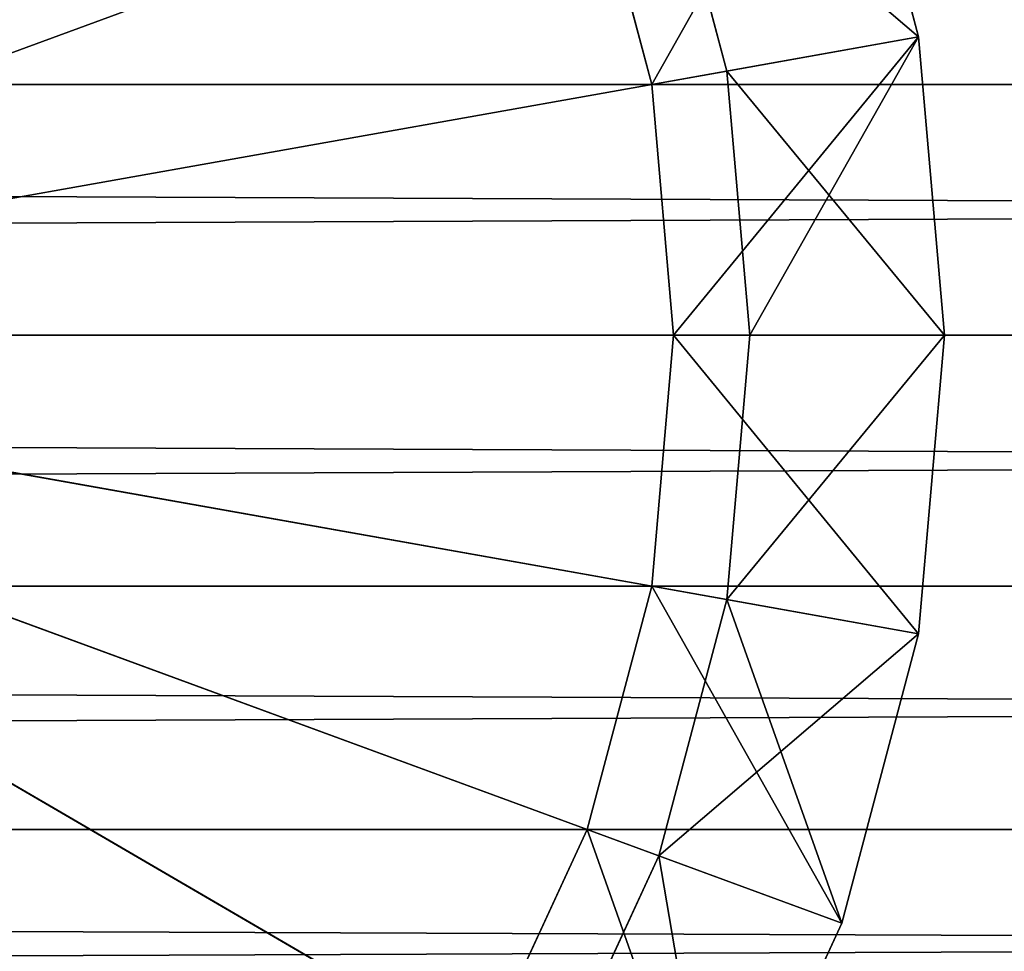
# Model space of a CAD drawing. Extents: x -0.5 to 26.9, y -0.4 to 1.1.
# Tile 36 of 111: x -0.0354 to -0.0244, y -0.3858 to -0.3754. Entities that reach past the tile are written whole.
import ezdxf

# ---------------------------------------------------------------- set-up
doc = ezdxf.new("R2010")
doc.units = 0
doc.layers.get('0').update_dxf_attribs({"color": 13, "linetype": 'CONTINUOUS'})

# ---------------------------------------------------------------- blocks, each defined once
blk = doc.blocks.new('GROUP5_1')
for p, q in [((0.335333, -0.37612, 0.656255), (-0.335333, -0.37612, 0.656255)), ((-0.335333, -0.37612, 0.656255), (0.335333, -0.378911, 0.656497)), ((-0.335333, -0.378911, 0.624665), (0.335333, -0.37612, 0.624907)), ((-0.335333, -0.37612, 0.624907), (0.335333, -0.37612, 0.624907)), ((0.335333, -0.378911, 0.656497), (-0.335333, -0.378911, 0.656497)), ((-0.335333, -0.378911, 0.656497), (0.335333, -0.381702, 0.656255)), ((-0.335333, -0.381702, 0.624907), (0.335333, -0.378911, 0.624665)), ((-0.335333, -0.378911, 0.624665), (0.335333, -0.378911, 0.624665)), ((0.335333, -0.381702, 0.656255), (-0.335333, -0.381702, 0.656255)), ((-0.335333, -0.381702, 0.656255), (0.335333, -0.384408, 0.655537)), ((-0.335333, -0.384408, 0.625625), (0.335333, -0.381702, 0.624907)), ((-0.335333, -0.381702, 0.624907), (0.335333, -0.381702, 0.624907)), ((0.335333, -0.384408, 0.655537), (-0.335333, -0.384408, 0.655537)), ((-0.335333, -0.384408, 0.655537), (0.335333, -0.386948, 0.654365)), ((-0.335333, -0.384408, 0.625625), (0.335333, -0.384408, 0.625625))]:
    blk.add_line(p, q)
at = {"color": 7}
mesh = blk.add_polyface(dxfattribs=at)
corners = [(0.335333, -0.373414, 0.655537), (-0.335333, -0.373414, 0.655537), (0.335333, -0.37612, 0.656255)]
mesh.append_faces([[corners[k] for k in face] for face in [(0, 1, 2)]], dxfattribs={"color": 7})
mesh = blk.add_polyface(dxfattribs=at)
corners = [(0.335333, -0.37612, 0.656255), (-0.335333, -0.373414, 0.655537), (-0.335333, -0.37612, 0.656255)]
mesh.append_faces([[corners[k] for k in face] for face in [(0, 1, 2)]], dxfattribs={"color": 7})
mesh = blk.add_polyface(dxfattribs=at)
corners = [(0.335333, -0.37612, 0.624907), (-0.335333, -0.37612, 0.624907), (0.335333, -0.373414, 0.625625)]
mesh.append_faces([[corners[k] for k in face] for face in [(0, 1, 2)]], dxfattribs={"color": 7})
mesh = blk.add_polyface(dxfattribs=at)
corners = [(0.335333, -0.373414, 0.625625), (-0.335333, -0.37612, 0.624907), (-0.335333, -0.373414, 0.625625)]
mesh.append_faces([[corners[k] for k in face] for face in [(0, 1, 2)]], dxfattribs={"color": 7})
mesh = blk.add_polyface(dxfattribs=at)
corners = [(0.335333, -0.37612, 0.656255), (-0.335333, -0.37612, 0.656255), (0.335333, -0.378911, 0.656497)]
mesh.append_faces([[corners[k] for k in face] for face in [(0, 1, 2)]], dxfattribs={"color": 7})
mesh = blk.add_polyface(dxfattribs=at)
corners = [(0.335333, -0.378911, 0.656497), (-0.335333, -0.37612, 0.656255), (-0.335333, -0.378911, 0.656497)]
mesh.append_faces([[corners[k] for k in face] for face in [(0, 1, 2)]], dxfattribs={"color": 7})
mesh = blk.add_polyface(dxfattribs=at)
corners = [(0.335333, -0.378911, 0.624665), (-0.335333, -0.378911, 0.624665), (0.335333, -0.37612, 0.624907)]
mesh.append_faces([[corners[k] for k in face] for face in [(0, 1, 2)]], dxfattribs={"color": 7})
mesh = blk.add_polyface(dxfattribs=at)
corners = [(0.335333, -0.37612, 0.624907), (-0.335333, -0.378911, 0.624665), (-0.335333, -0.37612, 0.624907)]
mesh.append_faces([[corners[k] for k in face] for face in [(0, 1, 2)]], dxfattribs={"color": 7})
mesh = blk.add_polyface(dxfattribs=at)
corners = [(0.335333, -0.378911, 0.656497), (-0.335333, -0.378911, 0.656497), (0.335333, -0.381702, 0.656255)]
mesh.append_faces([[corners[k] for k in face] for face in [(0, 1, 2)]], dxfattribs={"color": 7})
mesh = blk.add_polyface(dxfattribs=at)
corners = [(0.335333, -0.381702, 0.656255), (-0.335333, -0.378911, 0.656497), (-0.335333, -0.381702, 0.656255)]
mesh.append_faces([[corners[k] for k in face] for face in [(0, 1, 2)]], dxfattribs={"color": 7})
mesh = blk.add_polyface(dxfattribs=at)
corners = [(0.335333, -0.381702, 0.624907), (-0.335333, -0.381702, 0.624907), (0.335333, -0.378911, 0.624665)]
mesh.append_faces([[corners[k] for k in face] for face in [(0, 1, 2)]], dxfattribs={"color": 7})
mesh = blk.add_polyface(dxfattribs=at)
corners = [(0.335333, -0.378911, 0.624665), (-0.335333, -0.381702, 0.624907), (-0.335333, -0.378911, 0.624665)]
mesh.append_faces([[corners[k] for k in face] for face in [(0, 1, 2)]], dxfattribs={"color": 7})
mesh = blk.add_polyface(dxfattribs=at)
corners = [(0.335333, -0.381702, 0.656255), (-0.335333, -0.381702, 0.656255), (0.335333, -0.384408, 0.655537)]
mesh.append_faces([[corners[k] for k in face] for face in [(0, 1, 2)]], dxfattribs={"color": 7})
mesh = blk.add_polyface(dxfattribs=at)
corners = [(0.335333, -0.384408, 0.655537), (-0.335333, -0.381702, 0.656255), (-0.335333, -0.384408, 0.655537)]
mesh.append_faces([[corners[k] for k in face] for face in [(0, 1, 2)]], dxfattribs={"color": 7})
mesh = blk.add_polyface(dxfattribs=at)
corners = [(0.335333, -0.384408, 0.625625), (-0.335333, -0.384408, 0.625625), (0.335333, -0.381702, 0.624907)]
mesh.append_faces([[corners[k] for k in face] for face in [(0, 1, 2)]], dxfattribs={"color": 7})
mesh = blk.add_polyface(dxfattribs=at)
corners = [(0.335333, -0.381702, 0.624907), (-0.335333, -0.384408, 0.625625), (-0.335333, -0.381702, 0.624907)]
mesh.append_faces([[corners[k] for k in face] for face in [(0, 1, 2)]], dxfattribs={"color": 7})
mesh = blk.add_polyface(dxfattribs=at)
corners = [(0.335333, -0.384408, 0.655537), (-0.335333, -0.384408, 0.655537), (0.335333, -0.386948, 0.654365)]
mesh.append_faces([[corners[k] for k in face] for face in [(0, 1, 2)]], dxfattribs={"color": 7})
mesh = blk.add_polyface(dxfattribs=at)
corners = [(0.335333, -0.386948, 0.654365), (-0.335333, -0.384408, 0.655537), (-0.335333, -0.386948, 0.654365)]
mesh.append_faces([[corners[k] for k in face] for face in [(0, 1, 2)]], dxfattribs={"color": 7})
mesh = blk.add_polyface(dxfattribs=at)
corners = [(0.335333, -0.386948, 0.626797), (-0.335333, -0.386948, 0.626797), (0.335333, -0.384408, 0.625625)]
mesh.append_faces([[corners[k] for k in face] for face in [(0, 1, 2)]], dxfattribs={"color": 7})
mesh = blk.add_polyface(dxfattribs=at)
corners = [(0.335333, -0.384408, 0.625625), (-0.335333, -0.386948, 0.626797), (-0.335333, -0.384408, 0.625625)]
mesh.append_faces([[corners[k] for k in face] for face in [(0, 1, 2)]], dxfattribs={"color": 7})
blk = doc.blocks.new('GROUP7_1')
for p, q in [((-0.026211, -0.372372, 1.598195), (-0.025357, -0.375591, 1.598195)), ((-0.026211, -0.372372, 0.923043), (-0.025357, -0.375591, 0.923043)), ((-0.025357, -0.375591, 0.867432), (-0.026211, -0.372372, 0.867432)), ((-0.026211, -0.372372, 1.653806), (-0.025357, -0.375591, 1.653806)), ((-0.044, -0.378911, 0.86519), (-0.028247, -0.373121, 0.86519)), ((-0.044, -0.378911, 1.656048), (-0.028247, -0.373121, 1.656048)), ((-0.028247, -0.373121, 0.86519), (-0.027491, -0.375971, 0.86519)), ((-0.027491, -0.375971, 1.656048), (-0.028247, -0.373121, 1.656048)), ((-0.028326, -0.37612, 1.595952), (-0.029044, -0.373414, 1.595952)), ((-0.029044, -0.373414, 0.925286), (-0.028326, -0.37612, 0.925286)), ((-0.028326, -0.37612, 0.925286), (-0.029044, -0.373414, 1.595952)), ((-0.025357, -0.375591, 1.598195), (-0.028326, -0.37612, 1.595952)), ((-0.025357, -0.375591, 0.923043), (-0.028326, -0.37612, 0.925286)), ((-0.027491, -0.375971, 0.86519), (-0.025357, -0.375591, 0.867432)), ((-0.027491, -0.375971, 1.656048), (-0.025357, -0.375591, 1.653806)), ((-0.025357, -0.375591, 1.598195), (-0.02507, -0.378911, 1.598195)), ((-0.025357, -0.375591, 0.867432), (-0.025357, -0.375591, 0.923043)), ((-0.025357, -0.375591, 0.923043), (-0.02507, -0.378911, 0.923043)), ((-0.02507, -0.378911, 0.867432), (-0.025357, -0.375591, 0.867432)), ((-0.025357, -0.375591, 1.653806), (-0.025357, -0.375591, 1.598195)), ((-0.025357, -0.375591, 1.653806), (-0.02507, -0.378911, 1.653806)), ((-0.044, -0.378911, 0.86519), (-0.027491, -0.375971, 0.86519)), ((-0.044, -0.378911, 1.656048), (-0.027491, -0.375971, 1.656048)), ((-0.027491, -0.375971, 0.86519), (-0.027236, -0.378911, 0.86519)), ((-0.027236, -0.378911, 1.656048), (-0.027491, -0.375971, 1.656048)), ((-0.028084, -0.378911, 1.595952), (-0.028326, -0.37612, 1.595952)), ((-0.028326, -0.37612, 0.925286), (-0.028084, -0.378911, 0.925286)), ((-0.028084, -0.378911, 0.925286), (-0.028326, -0.37612, 1.595952)), ((-0.028326, -0.37612, 0.925286), (-0.028326, -0.37612, 1.595952)), ((-0.044, -0.378911, 0.86519), (-0.029482, -0.387376, 0.86519)), ((-0.044, -0.378911, 0.86519), (-0.028247, -0.384701, 0.86519)), ((-0.044, -0.378911, 0.86519), (-0.027491, -0.381851, 0.86519)), ((-0.044, -0.378911, 0.86519), (-0.027236, -0.378911, 0.86519)), ((-0.027236, -0.378911, 1.656048), (-0.044, -0.378911, 1.656048)), ((-0.044, -0.378911, 1.656048), (-0.027491, -0.381851, 1.656048)), ((-0.044, -0.378911, 1.656048), (-0.028247, -0.384701, 1.656048)), ((-0.044, -0.378911, 1.656048), (-0.029482, -0.387376, 1.656048)), ((-0.028084, -0.378911, 0.925286), (-0.028326, -0.381702, 0.925286)), ((-0.028326, -0.381702, 1.595952), (-0.028084, -0.378911, 1.595952)), ((-0.028326, -0.381702, 0.925286), (-0.028084, -0.378911, 1.595952)), ((-0.02507, -0.378911, 1.598195), (-0.028084, -0.378911, 1.595952)), ((-0.02507, -0.378911, 0.923043), (-0.028084, -0.378911, 0.925286)), ((-0.028084, -0.378911, 0.925286), (-0.028084, -0.378911, 1.595952)), ((-0.027236, -0.378911, 0.86519), (-0.027491, -0.381851, 0.86519)), ((-0.027491, -0.381851, 1.656048), (-0.027236, -0.378911, 1.656048)), ((-0.027236, -0.378911, 0.86519), (-0.02507, -0.378911, 0.867432)), ((-0.02507, -0.378911, 1.653806), (-0.027236, -0.378911, 1.656048)), ((-0.02507, -0.378911, 0.923043), (-0.025357, -0.382231, 0.923043)), ((-0.025357, -0.382231, 0.867432), (-0.02507, -0.378911, 0.867432)), ((-0.025357, -0.382231, 1.598195), (-0.02507, -0.378911, 1.598195)), ((-0.02507, -0.378911, 1.653806), (-0.025357, -0.382231, 1.653806)), ((-0.02507, -0.378911, 0.867432), (-0.02507, -0.378911, 0.923043)), ((-0.02507, -0.378911, 1.598195), (-0.02507, -0.378911, 1.653806)), ((-0.028326, -0.381702, 0.925286), (-0.029044, -0.384408, 0.925286)), ((-0.029044, -0.384408, 1.595952), (-0.028326, -0.381702, 1.595952)), ((-0.029044, -0.384408, 0.925286), (-0.028326, -0.381702, 1.595952)), ((-0.025357, -0.382231, 0.923043), (-0.028326, -0.381702, 0.925286)), ((-0.025357, -0.382231, 1.598195), (-0.028326, -0.381702, 1.595952)), ((-0.028326, -0.381702, 0.925286), (-0.028326, -0.381702, 1.595952)), ((-0.027491, -0.381851, 0.86519), (-0.028247, -0.384701, 0.86519)), ((-0.028247, -0.384701, 1.656048), (-0.027491, -0.381851, 1.656048)), ((-0.027491, -0.381851, 0.86519), (-0.025357, -0.382231, 0.867432)), ((-0.027491, -0.381851, 1.656048), (-0.025357, -0.382231, 1.653806)), ((-0.027491, -0.381851, 1.656048), (-0.026211, -0.38545, 1.653806)), ((-0.025357, -0.382231, 0.923043), (-0.026211, -0.38545, 0.923043)), ((-0.026211, -0.38545, 0.867432), (-0.025357, -0.382231, 0.867432)), ((-0.026211, -0.38545, 1.598195), (-0.025357, -0.382231, 1.598195)), ((-0.025357, -0.382231, 1.653806), (-0.026211, -0.38545, 1.653806)), ((-0.025357, -0.382231, 0.867432), (-0.025357, -0.382231, 0.923043)), ((-0.025357, -0.382231, 1.653806), (-0.025357, -0.382231, 1.598195)), ((-0.029044, -0.384408, 0.925286), (-0.030216, -0.386948, 0.925286)), ((-0.030216, -0.386948, 1.595952), (-0.029044, -0.384408, 1.595952)), ((-0.030216, -0.386948, 0.925286), (-0.029044, -0.384408, 1.595952)), ((-0.026211, -0.38545, 0.923043), (-0.029044, -0.384408, 0.925286)), ((-0.026211, -0.38545, 1.598195), (-0.029044, -0.384408, 1.595952)), ((-0.029044, -0.384408, 0.925286), (-0.029044, -0.384408, 1.595952)), ((-0.028247, -0.384701, 0.86519), (-0.029482, -0.387376, 0.86519)), ((-0.029482, -0.387376, 1.656048), (-0.028247, -0.384701, 1.656048)), ((-0.028247, -0.384701, 0.86519), (-0.026211, -0.38545, 0.867432)), ((-0.028247, -0.384701, 1.656048), (-0.026211, -0.38545, 1.653806)), ((-0.026211, -0.38545, 0.923043), (-0.027606, -0.38847, 0.923043)), ((-0.027606, -0.38847, 0.867432), (-0.026211, -0.38545, 0.867432)), ((-0.027606, -0.38847, 1.598195), (-0.026211, -0.38545, 1.598195)), ((-0.026211, -0.38545, 1.653806), (-0.027606, -0.38847, 1.653806)), ((-0.026211, -0.38545, 0.867432), (-0.026211, -0.38545, 0.923043)), ((-0.026211, -0.38545, 1.653806), (-0.026211, -0.38545, 1.598195))]:
    blk.add_line(p, q)
at = {"color": 7}
mesh = blk.add_polyface(dxfattribs=at)
corners = [(-0.033225, -0.365942, 0.86519), (-0.044, -0.378911, 0.86519), (-0.035618, -0.36425, 0.86519)]
mesh.append_faces([[corners[k] for k in face] for face in [(0, 1, 2)]], dxfattribs={"color": 7})
mesh = blk.add_polyface(dxfattribs=at)
corners = [(-0.033225, -0.365942, 1.656048), (-0.035618, -0.36425, 1.656048), (-0.044, -0.378911, 1.656048)]
mesh.append_faces([[corners[k] for k in face] for face in [(0, 1, 2)]], dxfattribs={"color": 7})
mesh = blk.add_polyface(dxfattribs=at)
corners = [(-0.031158, -0.368029, 0.86519), (-0.044, -0.378911, 0.86519), (-0.033225, -0.365942, 0.86519)]
mesh.append_faces([[corners[k] for k in face] for face in [(0, 1, 2)]], dxfattribs={"color": 7})
mesh = blk.add_polyface(dxfattribs=at)
corners = [(-0.031158, -0.368029, 1.656048), (-0.033225, -0.365942, 1.656048), (-0.044, -0.378911, 1.656048)]
mesh.append_faces([[corners[k] for k in face] for face in [(0, 1, 2)]], dxfattribs={"color": 7})
mesh = blk.add_polyface(dxfattribs=at)
corners = [(-0.029482, -0.370446, 0.86519), (-0.044, -0.378911, 0.86519), (-0.031158, -0.368029, 0.86519)]
mesh.append_faces([[corners[k] for k in face] for face in [(0, 1, 2)]], dxfattribs={"color": 7})
mesh = blk.add_polyface(dxfattribs=at)
corners = [(-0.029482, -0.370446, 1.656048), (-0.031158, -0.368029, 1.656048), (-0.044, -0.378911, 1.656048)]
mesh.append_faces([[corners[k] for k in face] for face in [(0, 1, 2)]], dxfattribs={"color": 7})
mesh = blk.add_polyface(dxfattribs=at)
corners = [(-0.028247, -0.373121, 0.86519), (-0.044, -0.378911, 0.86519), (-0.029482, -0.370446, 0.86519)]
mesh.append_faces([[corners[k] for k in face] for face in [(0, 1, 2)]], dxfattribs={"color": 7})
mesh = blk.add_polyface(dxfattribs=at)
corners = [(-0.028247, -0.373121, 1.656048), (-0.029482, -0.370446, 1.656048), (-0.044, -0.378911, 1.656048)]
mesh.append_faces([[corners[k] for k in face] for face in [(0, 1, 2)]], dxfattribs={"color": 7})
mesh = blk.add_polyface(dxfattribs=at)
corners = [(-0.026211, -0.372372, 1.598195), (-0.028326, -0.37612, 1.595952), (-0.029044, -0.373414, 1.595952), (-0.025357, -0.375591, 1.598195)]
mesh.append_faces([[corners[k] for k in face] for face in [(0, 1, 2), (1, 0, 3)]], dxfattribs={"vtx0": -1, "color": 7})
mesh = blk.add_polyface(dxfattribs=at)
corners = [(-0.028326, -0.37612, 0.925286), (-0.026211, -0.372372, 0.923043), (-0.029044, -0.373414, 0.925286), (-0.025357, -0.375591, 0.923043)]
mesh.append_faces([[corners[k] for k in face] for face in [(0, 1, 2), (1, 0, 3)]], dxfattribs={"vtx0": -1, "color": 7})
mesh = blk.add_polyface(dxfattribs=at)
corners = [(-0.028247, -0.373121, 0.86519), (-0.025357, -0.375591, 0.867432), (-0.027491, -0.375971, 0.86519), (-0.026211, -0.372372, 0.867432)]
mesh.append_faces([[corners[k] for k in face] for face in [(0, 1, 2), (1, 0, 3)]], dxfattribs={"vtx0": -1, "color": 7})
mesh = blk.add_polyface(dxfattribs=at)
corners = [(-0.025357, -0.375591, 1.653806), (-0.028247, -0.373121, 1.656048), (-0.027491, -0.375971, 1.656048), (-0.026211, -0.372372, 1.653806)]
mesh.append_faces([[corners[k] for k in face] for face in [(0, 1, 2), (1, 0, 3)]], dxfattribs={"vtx0": -1, "color": 7})
mesh = blk.add_polyface(dxfattribs=at)
corners = [(-0.026211, -0.372372, 0.867432), (-0.025357, -0.375591, 0.923043), (-0.025357, -0.375591, 0.867432), (-0.026211, -0.372372, 0.923043)]
mesh.append_faces([[corners[k] for k in face] for face in [(0, 1, 2), (1, 0, 3)]], dxfattribs={"vtx0": -1, "color": 7})
mesh = blk.add_polyface(dxfattribs=at)
corners = [(-0.026211, -0.372372, 1.598195), (-0.025357, -0.375591, 1.653806), (-0.025357, -0.375591, 1.598195), (-0.026211, -0.372372, 1.653806)]
mesh.append_faces([[corners[k] for k in face] for face in [(0, 1, 2), (1, 0, 3)]], dxfattribs={"vtx0": -1, "color": 7})
mesh = blk.add_polyface(dxfattribs=at)
corners = [(-0.027491, -0.375971, 0.86519), (-0.044, -0.378911, 0.86519), (-0.028247, -0.373121, 0.86519)]
mesh.append_faces([[corners[k] for k in face] for face in [(0, 1, 2)]], dxfattribs={"color": 7})
mesh = blk.add_polyface(dxfattribs=at)
corners = [(-0.027491, -0.375971, 1.656048), (-0.028247, -0.373121, 1.656048), (-0.044, -0.378911, 1.656048)]
mesh.append_faces([[corners[k] for k in face] for face in [(0, 1, 2)]], dxfattribs={"color": 7})
mesh = blk.add_polyface(dxfattribs=at)
corners = [(-0.029044, -0.373414, 1.595952), (-0.028326, -0.37612, 1.595952), (-0.028326, -0.37612, 0.925286)]
mesh.append_faces([[corners[k] for k in face] for face in [(0, 1, 2)]], dxfattribs={"color": 7})
mesh = blk.add_polyface(dxfattribs=at)
corners = [(-0.029044, -0.373414, 1.595952), (-0.028326, -0.37612, 0.925286), (-0.029044, -0.373414, 0.925286)]
mesh.append_faces([[corners[k] for k in face] for face in [(0, 1, 2)]], dxfattribs={"color": 7})
mesh = blk.add_polyface(dxfattribs=at)
corners = [(-0.025357, -0.375591, 1.598195), (-0.028084, -0.378911, 1.595952), (-0.028326, -0.37612, 1.595952), (-0.02507, -0.378911, 1.598195)]
mesh.append_faces([[corners[k] for k in face] for face in [(0, 1, 2), (1, 0, 3)]], dxfattribs={"vtx0": -1, "color": 7})
mesh = blk.add_polyface(dxfattribs=at)
corners = [(-0.028084, -0.378911, 0.925286), (-0.025357, -0.375591, 0.923043), (-0.028326, -0.37612, 0.925286), (-0.02507, -0.378911, 0.923043)]
mesh.append_faces([[corners[k] for k in face] for face in [(0, 1, 2), (1, 0, 3)]], dxfattribs={"vtx0": -1, "color": 7})
mesh = blk.add_polyface(dxfattribs=at)
corners = [(-0.027491, -0.375971, 0.86519), (-0.02507, -0.378911, 0.867432), (-0.027236, -0.378911, 0.86519), (-0.025357, -0.375591, 0.867432)]
mesh.append_faces([[corners[k] for k in face] for face in [(0, 1, 2), (1, 0, 3)]], dxfattribs={"vtx0": -1, "color": 7})
mesh = blk.add_polyface(dxfattribs=at)
corners = [(-0.025357, -0.375591, 1.653806), (-0.027236, -0.378911, 1.656048), (-0.02507, -0.378911, 1.653806), (-0.027491, -0.375971, 1.656048)]
mesh.append_faces([[corners[k] for k in face] for face in [(0, 1, 2), (1, 0, 3)]], dxfattribs={"vtx0": -1, "color": 7})
mesh = blk.add_polyface(dxfattribs=at)
corners = [(-0.025357, -0.375591, 0.867432), (-0.02507, -0.378911, 0.923043), (-0.02507, -0.378911, 0.867432), (-0.025357, -0.375591, 0.923043)]
mesh.append_faces([[corners[k] for k in face] for face in [(0, 1, 2), (1, 0, 3)]], dxfattribs={"vtx0": -1, "color": 7})
mesh = blk.add_polyface(dxfattribs=at)
corners = [(-0.025357, -0.375591, 1.598195), (-0.02507, -0.378911, 1.653806), (-0.02507, -0.378911, 1.598195), (-0.025357, -0.375591, 1.653806)]
mesh.append_faces([[corners[k] for k in face] for face in [(0, 1, 2), (1, 0, 3)]], dxfattribs={"vtx0": -1, "color": 7})
mesh = blk.add_polyface(dxfattribs=at)
corners = [(-0.027236, -0.378911, 0.86519), (-0.044, -0.378911, 0.86519), (-0.027491, -0.375971, 0.86519)]
mesh.append_faces([[corners[k] for k in face] for face in [(0, 1, 2)]], dxfattribs={"color": 7})
mesh = blk.add_polyface(dxfattribs=at)
corners = [(-0.027236, -0.378911, 1.656048), (-0.027491, -0.375971, 1.656048), (-0.044, -0.378911, 1.656048)]
mesh.append_faces([[corners[k] for k in face] for face in [(0, 1, 2)]], dxfattribs={"color": 7})
mesh = blk.add_polyface(dxfattribs=at)
corners = [(-0.028326, -0.37612, 1.595952), (-0.028084, -0.378911, 1.595952), (-0.028084, -0.378911, 0.925286)]
mesh.append_faces([[corners[k] for k in face] for face in [(0, 1, 2)]], dxfattribs={"color": 7})
mesh = blk.add_polyface(dxfattribs=at)
corners = [(-0.028326, -0.37612, 1.595952), (-0.028084, -0.378911, 0.925286), (-0.028326, -0.37612, 0.925286)]
mesh.append_faces([[corners[k] for k in face] for face in [(0, 1, 2)]], dxfattribs={"color": 7})
mesh = blk.add_polyface(dxfattribs=at)
corners = [(-0.033225, -0.39188, 0.86519), (-0.035618, -0.393572, 0.86519), (-0.044, -0.378911, 0.86519)]
mesh.append_faces([[corners[k] for k in face] for face in [(0, 1, 2)]], dxfattribs={"color": 7})
mesh = blk.add_polyface(dxfattribs=at)
corners = [(-0.031158, -0.389793, 0.86519), (-0.033225, -0.39188, 0.86519), (-0.044, -0.378911, 0.86519)]
mesh.append_faces([[corners[k] for k in face] for face in [(0, 1, 2)]], dxfattribs={"color": 7})
mesh = blk.add_polyface(dxfattribs=at)
corners = [(-0.029482, -0.387376, 0.86519), (-0.031158, -0.389793, 0.86519), (-0.044, -0.378911, 0.86519)]
mesh.append_faces([[corners[k] for k in face] for face in [(0, 1, 2)]], dxfattribs={"color": 7})
mesh = blk.add_polyface(dxfattribs=at)
corners = [(-0.028247, -0.384701, 0.86519), (-0.029482, -0.387376, 0.86519), (-0.044, -0.378911, 0.86519)]
mesh.append_faces([[corners[k] for k in face] for face in [(0, 1, 2)]], dxfattribs={"color": 7})
mesh = blk.add_polyface(dxfattribs=at)
corners = [(-0.027491, -0.381851, 0.86519), (-0.028247, -0.384701, 0.86519), (-0.044, -0.378911, 0.86519)]
mesh.append_faces([[corners[k] for k in face] for face in [(0, 1, 2)]], dxfattribs={"color": 7})
mesh = blk.add_polyface(dxfattribs=at)
corners = [(-0.027236, -0.378911, 0.86519), (-0.027491, -0.381851, 0.86519), (-0.044, -0.378911, 0.86519)]
mesh.append_faces([[corners[k] for k in face] for face in [(0, 1, 2)]], dxfattribs={"color": 7})
mesh = blk.add_polyface(dxfattribs=at)
corners = [(-0.027236, -0.378911, 1.656048), (-0.044, -0.378911, 1.656048), (-0.027491, -0.381851, 1.656048)]
mesh.append_faces([[corners[k] for k in face] for face in [(0, 1, 2)]], dxfattribs={"color": 7})
mesh = blk.add_polyface(dxfattribs=at)
corners = [(-0.027491, -0.381851, 1.656048), (-0.044, -0.378911, 1.656048), (-0.028247, -0.384701, 1.656048)]
mesh.append_faces([[corners[k] for k in face] for face in [(0, 1, 2)]], dxfattribs={"color": 7})
mesh = blk.add_polyface(dxfattribs=at)
corners = [(-0.028247, -0.384701, 1.656048), (-0.044, -0.378911, 1.656048), (-0.029482, -0.387376, 1.656048)]
mesh.append_faces([[corners[k] for k in face] for face in [(0, 1, 2)]], dxfattribs={"color": 7})
mesh = blk.add_polyface(dxfattribs=at)
corners = [(-0.029482, -0.387376, 1.656048), (-0.044, -0.378911, 1.656048), (-0.031158, -0.389793, 1.656048)]
mesh.append_faces([[corners[k] for k in face] for face in [(0, 1, 2)]], dxfattribs={"color": 7})
mesh = blk.add_polyface(dxfattribs=at)
corners = [(-0.031158, -0.389793, 1.656048), (-0.044, -0.378911, 1.656048), (-0.033225, -0.39188, 1.656048)]
mesh.append_faces([[corners[k] for k in face] for face in [(0, 1, 2)]], dxfattribs={"color": 7})
mesh = blk.add_polyface(dxfattribs=at)
corners = [(-0.033225, -0.39188, 1.656048), (-0.044, -0.378911, 1.656048), (-0.035618, -0.393572, 1.656048)]
mesh.append_faces([[corners[k] for k in face] for face in [(0, 1, 2)]], dxfattribs={"color": 7})
mesh = blk.add_polyface(dxfattribs=at)
corners = [(-0.025357, -0.382231, 0.923043), (-0.028084, -0.378911, 0.925286), (-0.028326, -0.381702, 0.925286), (-0.02507, -0.378911, 0.923043)]
mesh.append_faces([[corners[k] for k in face] for face in [(0, 1, 2), (1, 0, 3)]], dxfattribs={"vtx0": -1, "color": 7})
mesh = blk.add_polyface(dxfattribs=at)
corners = [(-0.028084, -0.378911, 1.595952), (-0.025357, -0.382231, 1.598195), (-0.028326, -0.381702, 1.595952), (-0.02507, -0.378911, 1.598195)]
mesh.append_faces([[corners[k] for k in face] for face in [(0, 1, 2), (1, 0, 3)]], dxfattribs={"vtx0": -1, "color": 7})
mesh = blk.add_polyface(dxfattribs=at)
corners = [(-0.028084, -0.378911, 1.595952), (-0.028326, -0.381702, 1.595952), (-0.028326, -0.381702, 0.925286)]
mesh.append_faces([[corners[k] for k in face] for face in [(0, 1, 2)]], dxfattribs={"color": 7})
mesh = blk.add_polyface(dxfattribs=at)
corners = [(-0.028084, -0.378911, 1.595952), (-0.028326, -0.381702, 0.925286), (-0.028084, -0.378911, 0.925286)]
mesh.append_faces([[corners[k] for k in face] for face in [(0, 1, 2)]], dxfattribs={"color": 7})
mesh = blk.add_polyface(dxfattribs=at)
corners = [(-0.027491, -0.381851, 0.86519), (-0.02507, -0.378911, 0.867432), (-0.025357, -0.382231, 0.867432), (-0.027236, -0.378911, 0.86519)]
mesh.append_faces([[corners[k] for k in face] for face in [(0, 1, 2), (1, 0, 3)]], dxfattribs={"vtx0": -1, "color": 7})
mesh = blk.add_polyface(dxfattribs=at)
corners = [(-0.02507, -0.378911, 1.653806), (-0.027491, -0.381851, 1.656048), (-0.025357, -0.382231, 1.653806), (-0.027236, -0.378911, 1.656048)]
mesh.append_faces([[corners[k] for k in face] for face in [(0, 1, 2), (1, 0, 3)]], dxfattribs={"vtx0": -1, "color": 7})
mesh = blk.add_polyface(dxfattribs=at)
corners = [(-0.02507, -0.378911, 0.867432), (-0.025357, -0.382231, 0.923043), (-0.025357, -0.382231, 0.867432), (-0.02507, -0.378911, 0.923043)]
mesh.append_faces([[corners[k] for k in face] for face in [(0, 1, 2), (1, 0, 3)]], dxfattribs={"vtx0": -1, "color": 7})
mesh = blk.add_polyface(dxfattribs=at)
corners = [(-0.02507, -0.378911, 1.598195), (-0.025357, -0.382231, 1.653806), (-0.025357, -0.382231, 1.598195), (-0.02507, -0.378911, 1.653806)]
mesh.append_faces([[corners[k] for k in face] for face in [(0, 1, 2), (1, 0, 3)]], dxfattribs={"vtx0": -1, "color": 7})
mesh = blk.add_polyface(dxfattribs=at)
corners = [(-0.026211, -0.38545, 0.923043), (-0.028326, -0.381702, 0.925286), (-0.029044, -0.384408, 0.925286), (-0.025357, -0.382231, 0.923043)]
mesh.append_faces([[corners[k] for k in face] for face in [(0, 1, 2), (1, 0, 3)]], dxfattribs={"vtx0": -1, "color": 7})
mesh = blk.add_polyface(dxfattribs=at)
corners = [(-0.028326, -0.381702, 1.595952), (-0.026211, -0.38545, 1.598195), (-0.029044, -0.384408, 1.595952), (-0.025357, -0.382231, 1.598195)]
mesh.append_faces([[corners[k] for k in face] for face in [(0, 1, 2), (1, 0, 3)]], dxfattribs={"vtx0": -1, "color": 7})
mesh = blk.add_polyface(dxfattribs=at)
corners = [(-0.028326, -0.381702, 1.595952), (-0.029044, -0.384408, 1.595952), (-0.029044, -0.384408, 0.925286)]
mesh.append_faces([[corners[k] for k in face] for face in [(0, 1, 2)]], dxfattribs={"color": 7})
mesh = blk.add_polyface(dxfattribs=at)
corners = [(-0.028326, -0.381702, 1.595952), (-0.029044, -0.384408, 0.925286), (-0.028326, -0.381702, 0.925286)]
mesh.append_faces([[corners[k] for k in face] for face in [(0, 1, 2)]], dxfattribs={"color": 7})
mesh = blk.add_polyface(dxfattribs=at)
corners = [(-0.028247, -0.384701, 0.86519), (-0.025357, -0.382231, 0.867432), (-0.026211, -0.38545, 0.867432), (-0.027491, -0.381851, 0.86519)]
mesh.append_faces([[corners[k] for k in face] for face in [(0, 1, 2), (1, 0, 3)]], dxfattribs={"vtx0": -1, "color": 7})
mesh = blk.add_polyface(dxfattribs=at)
corners = [(-0.027491, -0.381851, 1.656048), (-0.028247, -0.384701, 1.656048), (-0.026211, -0.38545, 1.653806)]
mesh.append_faces([[corners[k] for k in face] for face in [(0, 1, 2)]], dxfattribs={"color": 7})
mesh = blk.add_polyface(dxfattribs=at)
corners = [(-0.027491, -0.381851, 1.656048), (-0.026211, -0.38545, 1.653806), (-0.025357, -0.382231, 1.653806)]
mesh.append_faces([[corners[k] for k in face] for face in [(0, 1, 2)]], dxfattribs={"color": 7})
mesh = blk.add_polyface(dxfattribs=at)
corners = [(-0.025357, -0.382231, 0.867432), (-0.026211, -0.38545, 0.923043), (-0.026211, -0.38545, 0.867432), (-0.025357, -0.382231, 0.923043)]
mesh.append_faces([[corners[k] for k in face] for face in [(0, 1, 2), (1, 0, 3)]], dxfattribs={"vtx0": -1, "color": 7})
mesh = blk.add_polyface(dxfattribs=at)
corners = [(-0.025357, -0.382231, 1.598195), (-0.026211, -0.38545, 1.653806), (-0.026211, -0.38545, 1.598195), (-0.025357, -0.382231, 1.653806)]
mesh.append_faces([[corners[k] for k in face] for face in [(0, 1, 2), (1, 0, 3)]], dxfattribs={"vtx0": -1, "color": 7})
mesh = blk.add_polyface(dxfattribs=at)
corners = [(-0.027606, -0.38847, 0.923043), (-0.029044, -0.384408, 0.925286), (-0.030216, -0.386948, 0.925286), (-0.026211, -0.38545, 0.923043)]
mesh.append_faces([[corners[k] for k in face] for face in [(0, 1, 2), (1, 0, 3)]], dxfattribs={"vtx0": -1, "color": 7})
mesh = blk.add_polyface(dxfattribs=at)
corners = [(-0.029044, -0.384408, 1.595952), (-0.027606, -0.38847, 1.598195), (-0.030216, -0.386948, 1.595952), (-0.026211, -0.38545, 1.598195)]
mesh.append_faces([[corners[k] for k in face] for face in [(0, 1, 2), (1, 0, 3)]], dxfattribs={"vtx0": -1, "color": 7})
mesh = blk.add_polyface(dxfattribs=at)
corners = [(-0.029044, -0.384408, 1.595952), (-0.030216, -0.386948, 1.595952), (-0.030216, -0.386948, 0.925286)]
mesh.append_faces([[corners[k] for k in face] for face in [(0, 1, 2)]], dxfattribs={"color": 7})
mesh = blk.add_polyface(dxfattribs=at)
corners = [(-0.029044, -0.384408, 1.595952), (-0.030216, -0.386948, 0.925286), (-0.029044, -0.384408, 0.925286)]
mesh.append_faces([[corners[k] for k in face] for face in [(0, 1, 2)]], dxfattribs={"color": 7})
mesh = blk.add_polyface(dxfattribs=at)
corners = [(-0.028247, -0.384701, 0.86519), (-0.027606, -0.38847, 0.867432), (-0.029482, -0.387376, 0.86519), (-0.026211, -0.38545, 0.867432)]
mesh.append_faces([[corners[k] for k in face] for face in [(0, 1, 2), (1, 0, 3)]], dxfattribs={"vtx0": -1, "color": 7})
mesh = blk.add_polyface(dxfattribs=at)
corners = [(-0.027606, -0.38847, 1.653806), (-0.028247, -0.384701, 1.656048), (-0.029482, -0.387376, 1.656048), (-0.026211, -0.38545, 1.653806)]
mesh.append_faces([[corners[k] for k in face] for face in [(0, 1, 2), (1, 0, 3)]], dxfattribs={"vtx0": -1, "color": 7})
mesh = blk.add_polyface(dxfattribs=at)
corners = [(-0.026211, -0.38545, 0.867432), (-0.027606, -0.38847, 0.923043), (-0.027606, -0.38847, 0.867432), (-0.026211, -0.38545, 0.923043)]
mesh.append_faces([[corners[k] for k in face] for face in [(0, 1, 2), (1, 0, 3)]], dxfattribs={"vtx0": -1, "color": 7})
mesh = blk.add_polyface(dxfattribs=at)
corners = [(-0.026211, -0.38545, 1.598195), (-0.027606, -0.38847, 1.653806), (-0.027606, -0.38847, 1.598195), (-0.026211, -0.38545, 1.653806)]
mesh.append_faces([[corners[k] for k in face] for face in [(0, 1, 2), (1, 0, 3)]], dxfattribs={"vtx0": -1, "color": 7})
blk = doc.blocks.new('GROUP0_1')
at = {"color": 7}
for name in ['GROUP5_1', 'GROUP7_1']:
    blk.add_blockref(name, (0, 0), dxfattribs=at)

msp = doc.modelspace()

# ---------------------------------------------------------------- block references
at = {"color": 7}
msp.add_blockref('GROUP0_1', (0, 0), dxfattribs=at)

doc.saveas('drawing.dxf')
